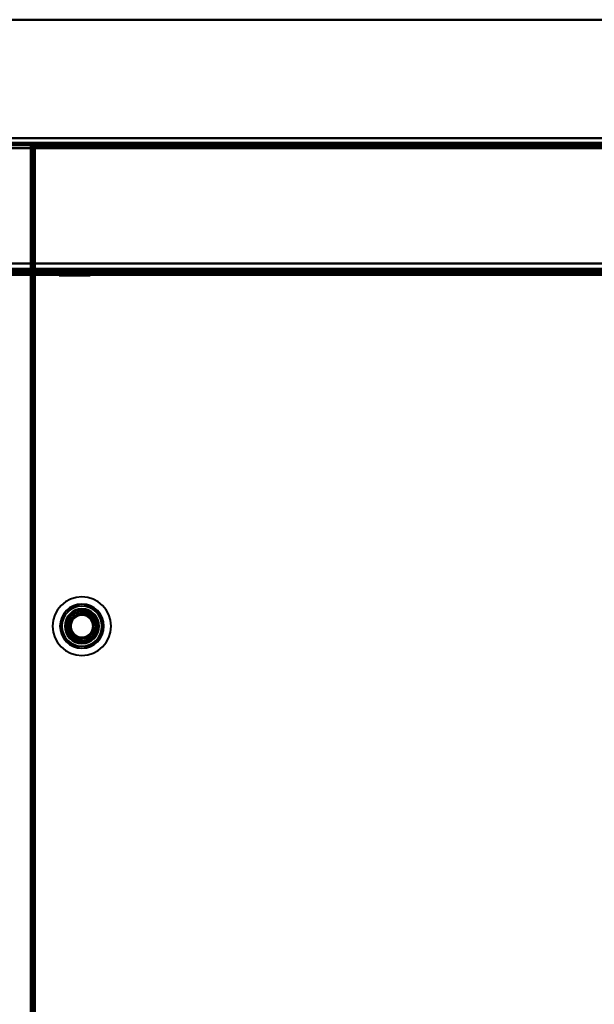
# Model space of a CAD drawing. Header units: millimetres. Extents: x -1087 to 1688, y -120 to 1010.
# Tile 73 of 86: x 224 to 381, y 703 to 972. Entities that reach past the tile are written whole.
import ezdxf

# ---------------------------------------------------------------- set-up
doc = ezdxf.new("R2010")
doc.units = ezdxf.units.MM
doc.layers.add('A-GENM', color=13, linetype='Continuous', lineweight=40)
doc.layers.add('G-IMPT', color=8, linetype='Continuous', lineweight=40)

# ---------------------------------------------------------------- blocks, each defined once
blk = doc.blocks.new('Nexa Toit - 700-751584-Arrière')
at = {"layer": 'A-GENM'}
for p, q in [((-655, 972), (655, 972)), ((655, 972), (-655, 972)), ((-655, 938), (655, 938)), ((655, 938), (-655, 938))]:
    blk.add_line(p, q, dxfattribs=at)
blk = doc.blocks.new('Maintenance r21 - Maintenance r21-751643-Arrière')
at = {"layer": 'A-GENM'}
for p, q in [((-535, 939.65), (535, 939.65)), ((535, 939.65), (-535, 939.65))]:
    blk.add_line(p, q, dxfattribs=at)
blk = doc.blocks.new('NEXA 700 CALQUES_dwg-751640-Arrière')
at = {"layer": 'G-IMPT'}
for p, q in [((536.37, 938.37), (-532.43, 938.37)), ((227.57, 937.77), (226.97, 937.77)), ((226.97, 937.77), (227.57, 937.77)), ((227.47, 937.27), (227.47, 129.47)), ((228.07, 937.27), (227.47, 937.27)), ((227.47, 937.27), (228.07, 937.27)), ((227.57, 938.37), (227.57, 937.77)), ((227.57, 937.77), (227.57, 938.37)), ((535.87, 937.87), (228.07, 937.87)), ((228.07, 937.27), (228.07, 937.87)), ((228.07, 937.87), (228.07, 937.27)), ((235.72, 903.87), (235.72, 903.17)), ((235.72, 903.87), (242.22, 903.87)), ((235.72, 903.87), (242.22, 903.87)), ((240.59, 903.87), (235.72, 903.87)), ((242.22, 903.87), (237.34, 903.87)), ((242.22, 903.87), (240.59, 903.87)), ((242.22, 903.17), (242.22, 903.87)), ((342.62, 903.87), (342.62, 903.37)), ((342.62, 903.87), (345.87, 903.87)), ((345.87, 903.87), (342.62, 903.87)), ((345.87, 903.87), (349.12, 903.87)), ((349.12, 903.87), (345.87, 903.87)), ((349.12, 903.37), (349.12, 903.87)), ((-531.93, 903.37), (535.87, 903.37)), ((535.47, 902.37), (-531.53, 902.37)), ((501.37, 903.37), (-497.43, 903.37)), ((234.72, 903.37), (234.72, 902.17)), ((234.72, 903.37), (241.09, 903.37)), ((241.09, 903.37), (234.72, 903.37)), ((235.72, 903.17), (234.72, 902.17)), ((234.72, 902.17), (241.09, 902.17)), ((241.09, 902.17), (234.72, 902.17)), ((235.72, 903.17), (240.59, 903.17)), ((240.59, 903.17), (235.72, 903.17)), ((236.84, 903.37), (243.22, 903.37)), ((243.22, 903.37), (236.84, 903.37)), ((236.84, 902.17), (243.22, 902.17)), ((243.22, 902.17), (236.84, 902.17)), ((237.34, 903.17), (242.22, 903.17)), ((242.22, 903.17), (237.34, 903.17)), ((243.22, 902.17), (242.22, 903.17)), ((243.22, 902.17), (243.22, 903.37)), ((342.62, 903.37), (345.87, 903.37)), ((342.62, 903.37), (345.87, 903.37)), ((349.12, 903.37), (342.62, 903.37)), ((349.12, 903.37), (342.62, 903.37)), ((345.87, 903.37), (349.12, 903.37))]:
    blk.add_line(p, q, dxfattribs=at)
at = {"layer": 'G-IMPT', "flags": 128}
for points in [[(536.37, 938.37), (269.17, 938.37), (1.97, 938.37), (-265.23, 938.37), (-532.43, 938.37)], [(-532.43, 938.37), (-265.23, 938.37), (1.97, 938.37), (269.17, 938.37), (536.37, 938.37)], [(-532.43, 938.37), (-265.23, 938.37), (1.97, 938.37), (269.17, 938.37), (536.37, 938.37)], [(536.37, 938.37), (269.17, 938.37), (1.97, 938.37), (-265.23, 938.37), (-532.43, 938.37)], [(-532.43, 937.87), (-265.23, 937.87), (1.97, 937.87), (269.17, 937.87), (536.37, 937.87)], [(536.37, 937.87), (269.17, 937.87), (1.97, 937.87), (-265.23, 937.87), (-532.43, 937.87)], [(536.37, 937.77), (269.17, 937.77), (1.97, 937.77), (-265.23, 937.77), (-532.43, 937.77)], [(-532.43, 937.77), (-265.23, 937.77), (1.97, 937.77), (269.17, 937.77), (536.37, 937.77)], [(-532.43, 937.77), (-265.23, 937.77), (1.97, 937.77), (269.17, 937.77), (536.37, 937.77)], [(536.37, 937.77), (269.17, 937.77), (1.97, 937.77), (-265.23, 937.77), (-532.43, 937.77)], [(536.37, 937.77), (269.17, 937.77), (1.97, 937.77), (-265.23, 937.77), (-532.43, 937.77)], [(-532.43, 937.77), (-265.23, 937.77), (1.97, 937.77), (269.17, 937.77), (536.37, 937.77)], [(535.97, 937.87), (268.97, 937.87), (1.97, 937.87), (-265.03, 937.87), (-532.03, 937.87)], [(-532.03, 937.87), (-265.03, 937.87), (1.97, 937.87), (268.97, 937.87), (535.97, 937.87)], [(-532.03, 937.87), (-265.03, 937.87), (1.97, 937.87), (268.97, 937.87), (535.97, 937.87)], [(535.97, 937.87), (268.97, 937.87), (1.97, 937.87), (-265.03, 937.87), (-532.03, 937.87)], [(-531.93, 936.87), (-264.98, 936.87), (1.97, 936.87), (268.92, 936.87), (535.87, 936.87)], [(-531.93, 936.87), (-264.98, 936.87), (1.97, 936.87), (268.92, 936.87), (535.87, 936.87)], [(535.87, 936.87), (268.92, 936.87), (1.97, 936.87), (-264.98, 936.87), (-531.93, 936.87)], [(535.87, 936.87), (268.92, 936.87), (1.97, 936.87), (-264.98, 936.87), (-531.93, 936.87)], [(535.87, 936.87), (268.92, 936.87), (1.97, 936.87), (-264.98, 936.87), (-531.93, 936.87)], [(535.87, 936.87), (268.92, 936.87), (1.97, 936.87), (-264.98, 936.87), (-531.93, 936.87)], [(-531.93, 936.87), (-264.98, 936.87), (1.97, 936.87), (268.92, 936.87), (535.87, 936.87)], [(-531.93, 936.87), (-264.98, 936.87), (1.97, 936.87), (268.92, 936.87), (535.87, 936.87)], [(227.47, 937.77), (227.34, 937.77), (227.22, 937.77), (227.09, 937.77), (226.97, 937.77)], [(226.97, 937.77), (226.97, 735.57), (226.97, 533.37), (226.97, 331.17), (226.97, 128.97)], [(226.97, 937.77), (227.09, 937.77), (227.22, 937.77), (227.34, 937.77), (227.47, 937.77)], [(226.97, 937.77), (226.97, 735.57), (226.97, 533.37), (226.97, 331.17), (226.97, 128.97)], [(226.97, 128.97), (226.97, 331.17), (226.97, 533.37), (226.97, 735.57), (226.97, 937.77)], [(226.97, 128.97), (226.97, 331.17), (226.97, 533.37), (226.97, 735.57), (226.97, 937.77)], [(227.47, 937.27), (227.47, 937.4), (227.47, 937.52), (227.47, 937.65), (227.47, 937.77)], [(227.47, 128.97), (227.47, 331.17), (227.47, 533.37), (227.47, 735.57), (227.47, 937.77)], [(227.47, 937.77), (227.47, 937.65), (227.47, 937.52), (227.47, 937.4), (227.47, 937.27)], [(227.47, 937.77), (227.48, 937.77), (227.49, 937.77), (227.51, 937.77), (227.52, 937.77)], [(227.47, 129.47), (227.47, 331.42), (227.47, 533.37), (227.47, 735.32), (227.47, 937.27)], [(227.47, 937.27), (227.59, 937.27), (227.72, 937.27), (227.84, 937.27), (227.97, 937.27)], [(227.47, 937.27), (227.47, 735.32), (227.47, 533.37), (227.47, 331.42), (227.47, 129.47)], [(227.47, 129.47), (227.47, 331.42), (227.47, 533.37), (227.47, 735.32), (227.47, 937.27)], [(227.97, 937.27), (227.84, 937.27), (227.72, 937.27), (227.59, 937.27), (227.47, 937.27)], [(227.47, 129.47), (227.47, 331.42), (227.47, 533.37), (227.47, 735.32), (227.47, 937.27)], [(227.47, 937.27), (227.47, 735.32), (227.47, 533.37), (227.47, 331.42), (227.47, 129.47)], [(227.47, 937.27), (227.47, 735.32), (227.47, 533.37), (227.47, 331.42), (227.47, 129.47)], [(227.52, 937.77), (227.53, 937.77), (227.54, 937.77), (227.56, 937.77), (227.57, 937.77)], [(227.57, 937.87), (227.57, 938), (227.57, 938.12), (227.57, 938.25), (227.57, 938.37)], [(536.37, 938.37), (459.17, 938.37), (381.97, 938.37), (304.77, 938.37), (227.57, 938.37)], [(227.57, 938.37), (227.57, 938.25), (227.57, 938.12), (227.57, 938), (227.57, 937.87)], [(536.37, 938.37), (459.17, 938.37), (381.97, 938.37), (304.77, 938.37), (227.57, 938.37)], [(227.57, 938.37), (304.77, 938.37), (381.97, 938.37), (459.17, 938.37), (536.37, 938.37)], [(227.57, 938.37), (304.77, 938.37), (381.97, 938.37), (459.17, 938.37), (536.37, 938.37)], [(227.57, 937.82), (227.57, 937.83), (227.57, 937.85), (227.57, 937.86), (227.57, 937.87)], [(228.07, 937.87), (227.94, 937.87), (227.82, 937.87), (227.69, 937.87), (227.57, 937.87)], [(227.57, 937.87), (304.77, 937.87), (381.97, 937.87), (459.17, 937.87), (536.37, 937.87)], [(227.57, 937.87), (227.69, 937.87), (227.82, 937.87), (227.94, 937.87), (228.07, 937.87)], [(227.57, 937.77), (227.57, 937.78), (227.57, 937.8), (227.57, 937.81), (227.57, 937.82)], [(536.37, 937.77), (459.17, 937.77), (381.97, 937.77), (304.77, 937.77), (227.57, 937.77)], [(227.57, 937.77), (227.57, 735.57), (227.57, 533.37), (227.57, 331.17), (227.57, 128.97)], [(536.37, 937.77), (459.17, 937.77), (381.97, 937.77), (304.77, 937.77), (227.57, 937.77)], [(227.57, 937.77), (227.57, 735.57), (227.57, 533.37), (227.57, 331.17), (227.57, 128.97)], [(227.57, 128.97), (227.57, 331.17), (227.57, 533.37), (227.57, 735.57), (227.57, 937.77)], [(227.57, 937.77), (304.77, 937.77), (381.97, 937.77), (459.17, 937.77), (536.37, 937.77)], [(227.97, 937.27), (227.97, 735.32), (227.97, 533.37), (227.97, 331.42), (227.97, 129.47)], [(227.97, 129.47), (227.97, 331.42), (227.97, 533.37), (227.97, 735.32), (227.97, 937.27)], [(227.97, 937.27), (227.97, 735.32), (227.97, 533.37), (227.97, 331.42), (227.97, 129.47)], [(228.02, 937.27), (228.01, 937.27), (227.99, 937.27), (227.98, 937.27), (227.97, 937.27)], [(228.07, 937.27), (228.06, 937.27), (228.04, 937.27), (228.03, 937.27), (228.02, 937.27)], [(535.87, 937.87), (458.92, 937.87), (381.97, 937.87), (305.02, 937.87), (228.07, 937.87)], [(228.07, 937.87), (228.07, 937.75), (228.07, 937.62), (228.07, 937.5), (228.07, 937.37)], [(228.07, 937.37), (228.07, 937.5), (228.07, 937.62), (228.07, 937.75), (228.07, 937.87)], [(228.07, 937.87), (305.02, 937.87), (381.97, 937.87), (458.92, 937.87), (535.87, 937.87)], [(535.87, 937.87), (458.92, 937.87), (381.97, 937.87), (305.02, 937.87), (228.07, 937.87)], [(228.07, 937.87), (305.02, 937.87), (381.97, 937.87), (458.92, 937.87), (535.87, 937.87)], [(535.87, 937.87), (458.92, 937.87), (381.97, 937.87), (305.02, 937.87), (228.07, 937.87)], [(228.07, 937.87), (305.02, 937.87), (381.97, 937.87), (458.92, 937.87), (535.87, 937.87)], [(535.87, 937.37), (458.92, 937.37), (381.97, 937.37), (305.02, 937.37), (228.07, 937.37)], [(228.07, 937.37), (305.02, 937.37), (381.97, 937.37), (458.92, 937.37), (535.87, 937.37)], [(228.07, 937.37), (228.07, 937.36), (228.07, 937.35), (228.07, 937.33), (228.07, 937.32)], [(535.87, 937.37), (458.92, 937.37), (381.97, 937.37), (305.02, 937.37), (228.07, 937.37)], [(228.07, 937.32), (228.07, 937.31), (228.07, 937.3), (228.07, 937.28), (228.07, 937.27)], [(228.07, 129.47), (228.07, 331.42), (228.07, 533.37), (228.07, 735.32), (228.07, 937.27)], [(228.07, 937.27), (305.02, 937.27), (381.97, 937.27), (458.92, 937.27), (535.87, 937.27)], [(228.07, 129.47), (228.07, 331.42), (228.07, 533.37), (228.07, 735.32), (228.07, 937.27)], [(228.07, 937.27), (305.02, 937.27), (381.97, 937.27), (458.92, 937.27), (535.87, 937.27)], [(535.87, 937.27), (458.92, 937.27), (381.97, 937.27), (305.02, 937.27), (228.07, 937.27)], [(228.07, 937.27), (228.07, 735.32), (228.07, 533.37), (228.07, 331.42), (228.07, 129.47)], [(536.37, 905.37), (269.17, 905.37), (1.97, 905.37), (-265.23, 905.37), (-532.43, 905.37)], [(-532.43, 905.37), (-265.23, 905.37), (1.97, 905.37), (269.17, 905.37), (536.37, 905.37)], [(-532.43, 905.37), (-265.23, 905.37), (1.97, 905.37), (269.17, 905.37), (536.37, 905.37)], [(536.37, 905.37), (269.17, 905.37), (1.97, 905.37), (-265.23, 905.37), (-532.43, 905.37)], [(535.87, 905.37), (268.92, 905.37), (1.97, 905.37), (-264.98, 905.37), (-531.93, 905.37)], [(-531.93, 905.37), (-264.98, 905.37), (1.97, 905.37), (268.92, 905.37), (535.87, 905.37)], [(-531.93, 905.37), (-264.98, 905.37), (1.97, 905.37), (268.92, 905.37), (535.87, 905.37)], [(535.87, 905.37), (268.92, 905.37), (1.97, 905.37), (-264.98, 905.37), (-531.93, 905.37)], [(535.87, 903.97), (268.92, 903.97), (1.97, 903.97), (-264.98, 903.97), (-531.93, 903.97)], [(-531.93, 903.97), (-264.98, 903.97), (1.97, 903.97), (268.92, 903.97), (535.87, 903.97)], [(-531.93, 903.97), (-264.98, 903.97), (1.97, 903.97), (268.92, 903.97), (535.87, 903.97)], [(535.87, 903.97), (268.92, 903.97), (1.97, 903.97), (-264.98, 903.97), (-531.93, 903.97)], [(503.97, 903.37), (252.97, 903.37), (1.97, 903.37), (-249.03, 903.37), (-500.03, 903.37)], [(-500.03, 903.37), (-249.03, 903.37), (1.97, 903.37), (252.97, 903.37), (503.97, 903.37)], [(-497.43, 903.37), (-247.73, 903.37), (1.97, 903.37), (251.67, 903.37), (501.37, 903.37)], [(501.37, 903.37), (251.67, 903.37), (1.97, 903.37), (-247.73, 903.37), (-497.43, 903.37)], [(501.37, 903.37), (251.67, 903.37), (1.97, 903.37), (-247.73, 903.37), (-497.43, 903.37)], [(-497.43, 903.37), (-247.73, 903.37), (1.97, 903.37), (251.67, 903.37), (501.37, 903.37)], [(501.37, 903.37), (251.67, 903.37), (1.97, 903.37), (-247.73, 903.37), (-497.43, 903.37)], [(-497.43, 903.37), (-247.73, 903.37), (1.97, 903.37), (251.67, 903.37), (501.37, 903.37)], [(501.37, 902.87), (251.67, 902.87), (1.97, 902.87), (-247.73, 902.87), (-497.43, 902.87)], [(501.37, 902.77), (251.67, 902.77), (1.97, 902.77), (-247.73, 902.77), (-497.43, 902.77)], [(-497.43, 902.77), (-247.73, 902.77), (1.97, 902.77), (251.67, 902.77), (501.37, 902.77)], [(-497.43, 902.77), (-247.73, 902.77), (1.97, 902.77), (251.67, 902.77), (501.37, 902.77)], [(-497.03, 902.37), (-247.53, 902.37), (1.97, 902.37), (251.47, 902.37), (500.97, 902.37)], [(500.97, 902.37), (251.47, 902.37), (1.97, 902.37), (-247.53, 902.37), (-497.03, 902.37)], [(-496.93, 902.87), (-247.48, 902.87), (1.97, 902.87), (251.42, 902.87), (500.87, 902.87)], [(500.87, 902.87), (251.42, 902.87), (1.97, 902.87), (-247.48, 902.87), (-496.93, 902.87)], [(-496.93, 902.87), (-247.48, 902.87), (1.97, 902.87), (251.42, 902.87), (500.87, 902.87)], [(500.87, 902.87), (251.42, 902.87), (1.97, 902.87), (-247.48, 902.87), (-496.93, 902.87)], [(-496.93, 902.87), (-247.48, 902.87), (1.97, 902.87), (251.42, 902.87), (500.87, 902.87)], [(500.87, 902.87), (251.42, 902.87), (1.97, 902.87), (-247.48, 902.87), (-496.93, 902.87)], [(500.87, 902.37), (251.42, 902.37), (1.97, 902.37), (-247.48, 902.37), (-496.93, 902.37)], [(-496.93, 902.37), (-247.48, 902.37), (1.97, 902.37), (251.42, 902.37), (500.87, 902.37)], [(-496.93, 902.27), (-247.48, 902.27), (1.97, 902.27), (251.42, 902.27), (500.87, 902.27)], [(500.87, 902.27), (251.42, 902.27), (1.97, 902.27), (-247.48, 902.27), (-496.93, 902.27)]]:
    blk.add_lwpolyline(points, dxfattribs=at)
at = {"layer": 'G-IMPT'}
for radius, start, end in [(8, 0, 180), (8, 90, 270), (8, 90, 270), (8, 0, 180), (8, 0, 180), (8, 90, 270), (8, 90, 180), (8, 0, 180), (6, 0, 180), (6, 0, 180), (6, 0, 180), (6, 0, 180), (6, 0, 180), (6, 0, 180), (6, 0, 180), (5.97, 90, 270), (5.98, 90, 270), (5.97, 90, 270), (8, 0, 90), (8, 360, 90), (8, 270, 90), (8, 360, 90), (5.97, 270, 90), (5.97, 270, 90), (5.97, 270, 90), (5.47, 90, 270), (5.47, 90, 270), (4.7, 90, 270), (4.7, 90, 270), (4.5, 0, 180), (4.5, 90, 270), (4.5, 90, 270), (4.5, 90, 270), (4, 90, 270), (4, 90, 270), (4, 104.7172, 180), (4, 104.7172, 284.7172), (4, 104.7172, 180), (4, 104.7172, 270), (4, 104.7172, 284.7172), (4, 104.7172, 284.7172), (3.5, 104.7172, 284.7172), (3.5, 104.7172, 284.7172), (4, 90, 104.7172), (4, 284.7172, 104.7172), (4, 284.7172, 104.7172), (4, 284.7172, 104.7172), (4, 284.7172, 104.7172), (4, 284.7172, 104.7172), (3.5, 284.7172, 104.7172), (3.5, 284.7172, 104.7172), (5.47, 270, 90), (5.48, 270, 90), (4.7, 270, 90), (4.7, 270, 90), (4.5, 270, 90), (4.5, 360, 90), (4.5, 270, 90), (4, 284.7172, 90), (4, 270, 90), (4, 270, 90), (3.05, 90, 270), (3.05, 14.7172, 194.7172), (3.05, 90, 270), (3.05, 14.7172, 194.7172), (3.05, 104.7172, 284.7172), (3.05, 104.7172, 270), (3.05, 104.7172, 284.7172), (3.05, 104.7172, 284.7172), (3.05, 194.7172, 14.7172), (3.05, 194.7172, 14.7172), (3.05, 284.7172, 104.7172), (3.05, 90, 104.7172), (3.05, 14.7172, 104.7172), (3.05, 14.7172, 104.7172), (3.05, 270, 90), (3.05, 284.7172, 90), (3.05, 270, 90), (3.05, 284.7172, 14.7172), (3.05, 284.7172, 14.7172), (8, 180, 0), (8, 180, 0), (8, 180, 0), (8, 180, 270), (8, 180, 0), (6, 180, 0), (6, 180, 360), (6, 180, 0), (6, 180, 0), (6, 180, 0), (6, 180, 0), (6, 180, 0), (4.5, 180, 0), (4, 180, 284.7172), (4, 180, 284.7172), (4.5, 270, 360), (8, 270, 0), (8, 270, 360), (8, 270, 360), (3.05, 270, 284.7172), (4, 270, 284.7172)]:
    blk.add_arc((240.97, 806.35), radius, start, end, dxfattribs=at)

msp = doc.modelspace()

# ---------------------------------------------------------------- block references
at = {"layer": 'A-GENM'}
for name in ['Nexa Toit - 700-751584-Arrière', 'Maintenance r21 - Maintenance r21-751643-Arrière']:
    msp.add_blockref(name, (0, 0), dxfattribs=at)
at = {"layer": 'G-IMPT'}
msp.add_blockref('NEXA 700 CALQUES_dwg-751640-Arrière', (0, 0), dxfattribs=at)

doc.saveas('drawing.dxf')
